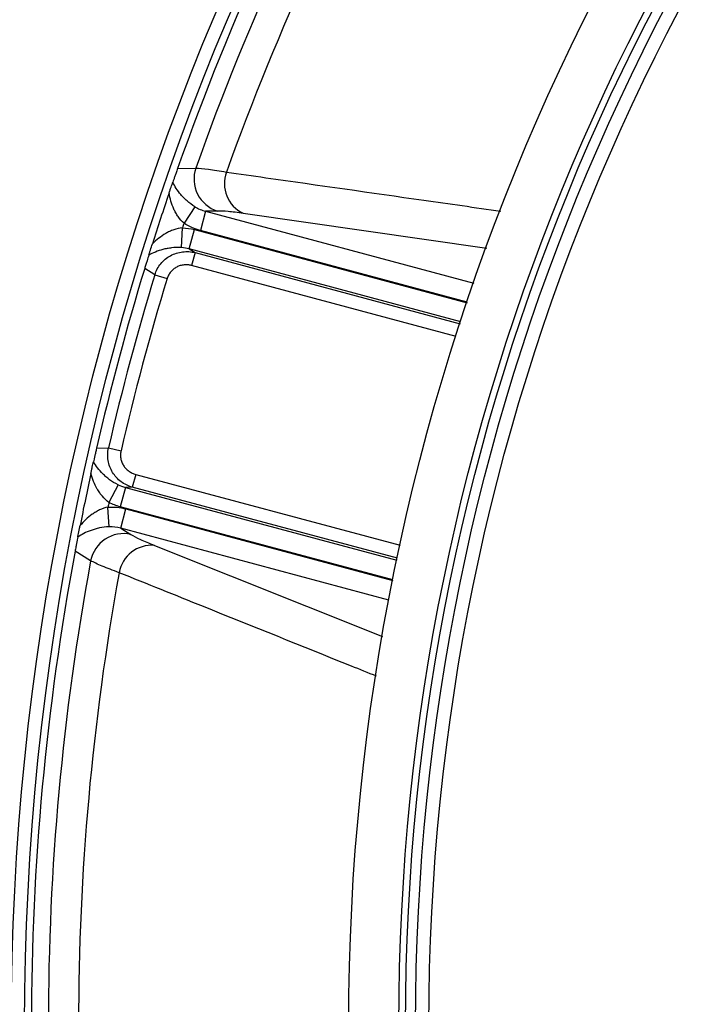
# Model space of a CAD drawing. Header units: millimetres. Extents: x 1834 to 3314, y 1697 to 3177.
# Tile 7 of 21: x 2187 to 2288, y 2440 to 2588. Entities that reach past the tile are written whole.
import ezdxf

# ---------------------------------------------------------------- set-up
doc = ezdxf.new("R2010")
doc.units = ezdxf.units.MM

msp = doc.modelspace()

# ---------------------------------------------------------------- linework, layer by layer
at = {"color": 7, "linetype": 'Continuous', "lineweight": 25}
for p, q in [((2210.88, 2565.35), (2213.6, 2565.42)), ((2213.46, 2559.65), (2211.85, 2557.17)), ((2215.08, 2558.97), (2214.3, 2556.08)), ((2216.83, 2559), (2215.08, 2558.97)), ((2211.47, 2553.53), (2211.62, 2556.5)), ((2212.62, 2553.33), (2213.4, 2556.22)), ((2212.62, 2553.33), (2213.51, 2552.78)), ((2213.51, 2552.78), (2212.99, 2550.86)), ((2207.48, 2549.47), (2205.96, 2550.41)), ((2207.48, 2549.47), (2209.32, 2548.9)), ((2198.75, 2523.52), (2200.55, 2523.58)), ((2200.55, 2523.58), (2202.42, 2523.15)), ((2204.62, 2519.62), (2204.11, 2517.7)), ((2201.97, 2518.07), (2200.62, 2515.42)), ((2203.07, 2517.67), (2202.29, 2514.78)), ((2204.11, 2517.7), (2203.07, 2517.67)), ((2200.63, 2511.78), (2200.47, 2514.73)), ((2202.37, 2511.56), (2203.15, 2514.45)), ((2202.37, 2511.56), (2203.88, 2510.65)), ((2197.87, 2506.71), (2195.55, 2508.13))]:
    msp.add_line(p, q, dxfattribs=at)
at = {"color": 1, "linetype": 'Continuous', "lineweight": 25}
for p, q in [((2215.08, 2558.97), (2255.21, 2548.21)), ((2257.16, 2553.38), (2220.71, 2558.66)), ((2213.4, 2556.22), (2254.21, 2545.28)), ((2254.24, 2545.38), (2214.3, 2556.08)), ((2253.26, 2542.44), (2212.62, 2553.33)), ((2213.51, 2552.78), (2253.17, 2542.15)), ((2252.55, 2540.26), (2212.99, 2550.86)), ((2204.62, 2519.62), (2244.19, 2509.02)), ((2203.07, 2517.67), (2243.71, 2506.78)), ((2243.77, 2507.07), (2204.11, 2517.7)), ((2243.1, 2503.85), (2202.29, 2514.78)), ((2203.15, 2514.45), (2243.08, 2503.74)), ((2242.51, 2500.81), (2202.37, 2511.56)), ((2207.41, 2509.01), (2241.56, 2495.38))]:
    msp.add_line(p, q, dxfattribs=at)
at = {"color": 7, "linetype": 'Continuous', "lineweight": 25}
for radius in [740, 605, 595, 593.6, 590.07, 579, 576, 388, 386, 337.5, 330, 329, 327.5, 325.5]:
    msp.add_circle((2574, 2437.39), radius, dxfattribs=at)
for centre, radius, start, end in [((2574, 2437.39), 385, 139.4128, 160.5872), ((2574, 2437.39), 382.46, 139.5579, 160.4421), ((2574, 2437.39), 377.94, 139.7071, 160.2929), ((2218.39, 2563.81), 5.05, 161.3719, 252.0938), ((2222.84, 2563.13), 4.95, 159.8709, 244.5116), ((2574, 2437.39), 385, 161.1679, 162.3519), ((2574, 2437.39), 381.45, 161.6979, 161.8048), ((2574, 2437.39), 385, 162.9279, 167.0721), ((2574, 2437.39), 383.27, 162.9968, 167.0032), ((2574, 2437.39), 381.35, 162.9968, 167.0032), ((2574, 2437.39), 385, 167.6481, 168.8321), ((2574, 2437.39), 381.45, 168.1952, 168.3021), ((2202.82, 2505.71), 5.05, 77.9062, 168.6281), ((2574, 2437.39), 385, 169.4128, 190.5872), ((2207.02, 2504.07), 4.95, 85.4884, 170.1291), ((2574, 2437.39), 382.46, 169.5579, 190.4421), ((2574, 2437.39), 377.94, 169.7071, 190.2929)]:
    msp.add_arc(centre, radius, start, end, dxfattribs=at)
for points, knots in [([(2210.88, 2565.35), (2210.81, 2565.14), (2210.74, 2564.93), (2210.6, 2564.54), (2210.54, 2564.36), (2210.42, 2564.03), (2210.37, 2563.87), (2210.26, 2563.58), (2210.22, 2563.45), (2210.17, 2563.32)], [0, 0, 0, 0, 0.25, 0.25, 0.5, 0.5, 0.75, 0.75, 1, 1, 1, 1]), ([(2213.6, 2565.42), (2214.11, 2565.4), (2214.75, 2565.35), (2216.28, 2565.15), (2217.17, 2565.01), (2218.19, 2564.83)], [0, 0, 0, 0, 0.5, 0.5, 1, 1, 1, 1]), ([(2209.61, 2561.66), (2209.66, 2561.82), (2209.71, 2561.97), (2209.81, 2562.28), (2209.87, 2562.43), (2209.97, 2562.72), (2210.01, 2562.86), (2210.1, 2563.12), (2210.14, 2563.23), (2210.17, 2563.32)], [0, 0, 0, 0, 0.25, 0.25, 0.5, 0.5, 0.75, 0.75, 1, 1, 1, 1]), ([(2213.46, 2559.65), (2213.02, 2559.92), (2212.65, 2560.21), (2212.13, 2560.67), (2211.97, 2560.83), (2211.66, 2561.14), (2211.52, 2561.3), (2211.12, 2561.77), (2210.89, 2562.09), (2210.49, 2562.71), (2210.32, 2563.02), (2210.17, 2563.32)], [0, 0, 0, 0, 0.25, 0.25, 0.375, 0.375, 0.5, 0.5, 0.75, 0.75, 1, 1, 1, 1]), ([(2211.85, 2557.17), (2211.5, 2557.47), (2211.22, 2557.81), (2210.84, 2558.35), (2210.73, 2558.53), (2210.51, 2558.91), (2210.42, 2559.11), (2210.15, 2559.69), (2210, 2560.08), (2209.77, 2560.88), (2209.67, 2561.27), (2209.61, 2561.66)], [0, 0, 0, 0, 0.25, 0.25, 0.375, 0.375, 0.5, 0.5, 0.75, 0.75, 1, 1, 1, 1]), ([(2220.71, 2558.66), (2219.85, 2558.78), (2219.1, 2558.87), (2217.81, 2558.99), (2217.27, 2559.01), (2216.83, 2559)], [0, 0, 0, 0, 0.5, 0.5, 1, 1, 1, 1]), ([(2211.62, 2556.5), (2211.16, 2556.45), (2210.73, 2556.34), (2210.1, 2556.12), (2209.89, 2556.03), (2209.49, 2555.85), (2209.3, 2555.75), (2208.74, 2555.42), (2208.39, 2555.18), (2207.72, 2554.67), (2207.41, 2554.39), (2207.11, 2554.11)], [0, 0, 0, 0, 0.25, 0.25, 0.375, 0.375, 0.5, 0.5, 0.75, 0.75, 1, 1, 1, 1]), ([(2206.58, 2552.41), (2206.61, 2552.5), (2206.64, 2552.62), (2206.73, 2552.88), (2206.77, 2553.02), (2206.91, 2553.48), (2207.01, 2553.79), (2207.11, 2554.11)], [0, 0, 0, 0, 0.25, 0.25, 0.5, 0.5, 1, 1, 1, 1]), ([(2211.47, 2553.53), (2210.95, 2553.57), (2210.46, 2553.55), (2209.76, 2553.47), (2209.54, 2553.44), (2209.1, 2553.35), (2208.89, 2553.31), (2208.29, 2553.15), (2207.91, 2553.02), (2207.2, 2552.73), (2206.88, 2552.57), (2206.58, 2552.41)], [0, 0, 0, 0, 0.25, 0.25, 0.375, 0.375, 0.5, 0.5, 0.75, 0.75, 1, 1, 1, 1]), ([(2206.58, 2552.41), (2206.5, 2552.16), (2206.41, 2551.89), (2206.26, 2551.39), (2206.21, 2551.22), (2206.12, 2550.93), (2206.09, 2550.83), (2206.02, 2550.62), (2205.99, 2550.52), (2205.96, 2550.41)], [0, 0, 0, 0, 0.5, 0.5, 0.75, 0.75, 0.875, 0.875, 1, 1, 1, 1]), ([(2207.48, 2549.47), (2207.58, 2549.77), (2207.7, 2550.06), (2208, 2550.62), (2208.18, 2550.88), (2208.58, 2551.37), (2208.8, 2551.59), (2209.29, 2552), (2209.56, 2552.18), (2210.11, 2552.48), (2210.4, 2552.6), (2211.01, 2552.8), (2211.32, 2552.87), (2211.94, 2552.94), (2212.26, 2552.95), (2212.89, 2552.91), (2213.2, 2552.86), (2213.51, 2552.78)], [0, 0, 0, 0, 0.125, 0.125, 0.25, 0.25, 0.375, 0.375, 0.5, 0.5, 0.625, 0.625, 0.75, 0.75, 0.875, 0.875, 1, 1, 1, 1]), ([(2212.99, 2550.86), (2212.94, 2550.87), (2212.83, 2550.9), (2212.67, 2550.93), (2212.5, 2550.95), (2212.34, 2550.96), (2212.18, 2550.97), (2212.01, 2550.96), (2211.71, 2550.94), (2211.28, 2550.86), (2210.74, 2550.64), (2210.26, 2550.33), (2209.91, 2549.99), (2209.68, 2549.68), (2209.53, 2549.44), (2209.41, 2549.18), (2209.35, 2549), (2209.32, 2548.9)], [0, 0, 0, 0, 0.036267, 0.072224, 0.107969, 0.143596, 0.179203, 0.21489, 0.250752, 0.376042, 0.500305, 0.625425, 0.749885, 0.812686, 0.874882, 0.937108, 1, 1, 1, 1]), ([(2198.75, 2523.52), (2198.7, 2523.31), (2198.66, 2523.1), (2198.57, 2522.7), (2198.53, 2522.52), (2198.45, 2522.19), (2198.42, 2522.03), (2198.35, 2521.75), (2198.32, 2521.61), (2198.29, 2521.49)], [0, 0, 0, 0, 0.25, 0.25, 0.5, 0.5, 0.75, 0.75, 1, 1, 1, 1]), ([(2204.11, 2517.7), (2203.8, 2517.78), (2203.51, 2517.9), (2202.95, 2518.17), (2202.67, 2518.34), (2202.17, 2518.72), (2201.94, 2518.93), (2201.51, 2519.4), (2201.32, 2519.65), (2200.99, 2520.19), (2200.85, 2520.48), (2200.63, 2521.07), (2200.55, 2521.38), (2200.44, 2522), (2200.42, 2522.32), (2200.44, 2522.95), (2200.48, 2523.27), (2200.55, 2523.58)], [0, 0, 0, 0, 0.125, 0.125, 0.25, 0.25, 0.375, 0.375, 0.5, 0.5, 0.625, 0.625, 0.75, 0.75, 0.875, 0.875, 1, 1, 1, 1]), ([(2202.42, 2523.15), (2202.4, 2523.1), (2202.38, 2522.99), (2202.36, 2522.83), (2202.34, 2522.66), (2202.34, 2522.5), (2202.34, 2522.33), (2202.36, 2522.17), (2202.4, 2521.87), (2202.52, 2521.45), (2202.78, 2520.93), (2203.14, 2520.48), (2203.5, 2520.16), (2203.83, 2519.95), (2204.08, 2519.82), (2204.35, 2519.71), (2204.53, 2519.65), (2204.62, 2519.62)], [0, 0, 0, 0, 0.036141, 0.071976, 0.107622, 0.143198, 0.178824, 0.214619, 0.250701, 0.375166, 0.500292, 0.62459, 0.749917, 0.812387, 0.874546, 0.936912, 1, 1, 1, 1]), ([(2197.91, 2519.75), (2197.94, 2519.91), (2197.98, 2520.07), (2198.05, 2520.39), (2198.08, 2520.55), (2198.15, 2520.86), (2198.19, 2521.01), (2198.25, 2521.28), (2198.27, 2521.39), (2198.29, 2521.49)], [0, 0, 0, 0, 0.25, 0.25, 0.5, 0.5, 0.75, 0.75, 1, 1, 1, 1]), ([(2201.97, 2518.07), (2201.5, 2518.29), (2201.09, 2518.55), (2200.52, 2518.97), (2200.34, 2519.12), (2200, 2519.41), (2199.85, 2519.55), (2199.4, 2519.99), (2199.14, 2520.29), (2198.67, 2520.89), (2198.47, 2521.19), (2198.29, 2521.49)], [0, 0, 0, 0, 0.25, 0.25, 0.375, 0.375, 0.5, 0.5, 0.75, 0.75, 1, 1, 1, 1]), ([(2200.62, 2515.42), (2200.24, 2515.69), (2199.92, 2516), (2199.49, 2516.51), (2199.35, 2516.69), (2199.1, 2517.05), (2198.98, 2517.24), (2198.66, 2517.8), (2198.47, 2518.18), (2198.15, 2518.96), (2198.02, 2519.35), (2197.91, 2519.75)], [0, 0, 0, 0, 0.25, 0.25, 0.375, 0.375, 0.5, 0.5, 0.75, 0.75, 1, 1, 1, 1]), ([(2200.47, 2514.73), (2200.03, 2514.64), (2199.61, 2514.49), (2199.02, 2514.21), (2198.82, 2514.11), (2198.45, 2513.88), (2198.27, 2513.77), (2197.75, 2513.4), (2197.42, 2513.13), (2196.82, 2512.56), (2196.54, 2512.26), (2196.29, 2511.96)], [0, 0, 0, 0, 0.25, 0.25, 0.375, 0.375, 0.5, 0.5, 0.75, 0.75, 1, 1, 1, 1]), ([(2195.95, 2510.24), (2195.97, 2510.34), (2195.99, 2510.45), (2196.04, 2510.72), (2196.07, 2510.86), (2196.13, 2511.17), (2196.16, 2511.32), (2196.22, 2511.64), (2196.25, 2511.8), (2196.29, 2511.96)], [0, 0, 0, 0, 0.25, 0.25, 0.5, 0.5, 0.75, 0.75, 1, 1, 1, 1]), ([(2200.63, 2511.78), (2200.12, 2511.76), (2199.65, 2511.7), (2198.97, 2511.56), (2198.75, 2511.5), (2198.33, 2511.38), (2198.13, 2511.32), (2197.55, 2511.11), (2197.19, 2510.95), (2196.53, 2510.61), (2196.23, 2510.43), (2195.95, 2510.24)], [0, 0, 0, 0, 0.25, 0.25, 0.375, 0.375, 0.5, 0.5, 0.75, 0.75, 1, 1, 1, 1]), ([(2203.88, 2510.65), (2204.25, 2510.42), (2204.73, 2510.17), (2205.91, 2509.63), (2206.6, 2509.33), (2207.41, 2509.01)], [0, 0, 0, 0, 0.5, 0.5, 1, 1, 1, 1]), ([(2195.95, 2510.24), (2195.93, 2510.11), (2195.9, 2509.97), (2195.84, 2509.67), (2195.81, 2509.5), (2195.74, 2509.16), (2195.71, 2508.97), (2195.63, 2508.57), (2195.59, 2508.35), (2195.55, 2508.13)], [0, 0, 0, 0, 0.25, 0.25, 0.5, 0.5, 0.75, 0.75, 1, 1, 1, 1]), ([(2202.14, 2504.92), (2201.17, 2505.27), (2200.33, 2505.6), (2198.9, 2506.19), (2198.32, 2506.46), (2197.87, 2506.71)], [0, 0, 0, 0, 0.5, 0.5, 1, 1, 1, 1])]:
    msp.add_open_spline(points, degree=3, knots=knots, dxfattribs=at)
at = {"color": 1, "linetype": 'Continuous', "lineweight": 25}
for points, knots in [([(2218.19, 2564.83), (2220.16, 2564.55), (2229.99, 2563.15), (2243.66, 2561.21), (2255.4, 2559.54), (2259.24, 2558.99)], [0, 0, 0, 0, 0.143923, 0.719617, 1, 1, 1, 1]), ([(2240.65, 2489.44), (2239.4, 2489.94), (2230.76, 2493.42), (2217.91, 2498.58), (2206.34, 2503.23), (2202.14, 2504.92)], [0, 0, 0, 0, 0.097158, 0.672195, 1, 1, 1, 1])]:
    msp.add_open_spline(points, degree=3, knots=knots, dxfattribs=at)
at = {"color": 7, "linetype": 'Continuous', "lineweight": 25}
for points in [[(2213.46, 2559.65), (2213.96, 2559.34), (2214.5, 2559.11), (2215.08, 2558.97)], [(2211.62, 2556.5), (2212.22, 2556.47), (2212.81, 2556.37), (2213.4, 2556.22)], [(2214.3, 2556.08), (2213.43, 2556.31), (2212.61, 2556.68), (2211.85, 2557.17)], [(2212.62, 2553.33), (2212.25, 2553.44), (2211.86, 2553.5), (2211.47, 2553.53)], [(2201.97, 2518.07), (2202.32, 2517.9), (2202.69, 2517.76), (2203.07, 2517.67)], [(2202.29, 2514.78), (2201.71, 2514.94), (2201.15, 2515.15), (2200.62, 2515.42)], [(2200.47, 2514.73), (2201.38, 2514.78), (2202.27, 2514.68), (2203.15, 2514.45)], [(2202.37, 2511.56), (2201.8, 2511.72), (2201.22, 2511.79), (2200.63, 2511.78)]]:
    msp.add_open_spline(points, degree=3, dxfattribs=at)

doc.saveas('drawing.dxf')
